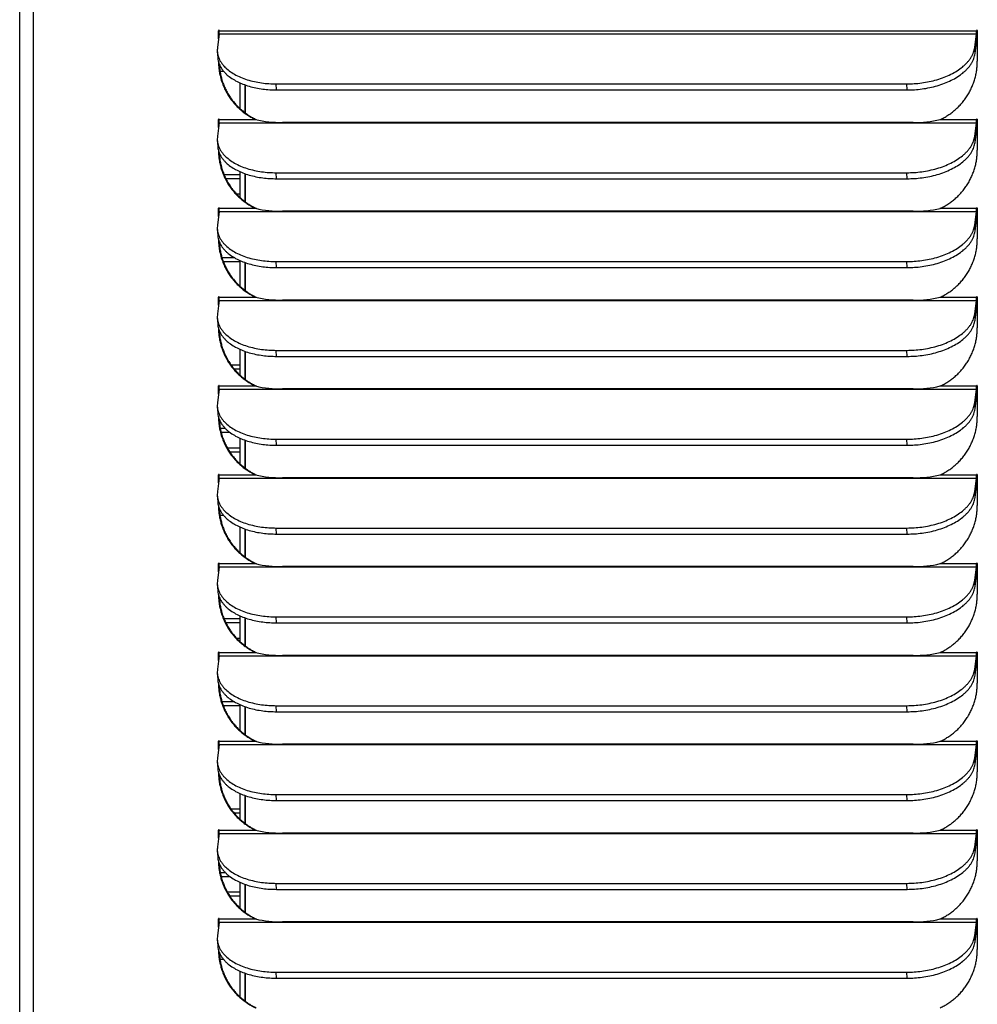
# Model space of a CAD drawing. Header units: inches. Extents: x -1 to 108, y 3 to 87.
# Tile 11 of 17: x 43.11 to 50.65, y 53.78 to 61.54. Entities that reach past the tile are written whole.
import ezdxf

# ---------------------------------------------------------------- set-up
doc = ezdxf.new("R2010")
doc.units = ezdxf.units.IN
doc.header["$LTSCALE"] = 12
doc.header["$MEASUREMENT"] = 0

msp = doc.modelspace()

# ---------------------------------------------------------------- linework, layer by layer
for p, q in [((43.1098, 39.9827), (43.1098, 72.5697)), ((43.2193, 39.9827), (43.2193, 72.5697)), ((44.6808, 61.4231), (44.6674, 61.316)), ((44.681, 61.4485), (44.6759, 61.4485)), ((44.6759, 61.3843), (44.6759, 61.4485)), ((44.6808, 61.4231), (50.646, 61.4231)), ((44.681, 61.4251), (44.681, 61.4485)), ((44.6819, 61.4485), (50.6471, 61.4485)), ((50.6326, 61.316), (50.646, 61.4231)), ((50.6355, 61.2684), (50.6489, 61.3756)), ((50.6522, 61.4485), (50.6471, 61.4485)), ((50.6531, 61.4485), (50.6531, 61.2075)), ((50.6355, 61.2684), (50.6326, 61.316)), ((44.6664, 61.2855), (44.6693, 61.238)), ((44.6944, 61.1591), (44.6833, 61.1591)), ((44.7168, 61.1278), (44.6873, 61.1278)), ((44.8438, 61.0377), (44.8438, 60.835)), ((44.883, 61.022), (44.883, 60.8023)), ((44.8858, 61.021), (44.8858, 60.8003)), ((45.1327, 60.9817), (45.1298, 61.0292)), ((45.1298, 61.0292), (50.0988, 61.0292)), ((50.1017, 60.9817), (50.0988, 61.0292)), ((45.1327, 60.9817), (50.1017, 60.9817)), ((44.6808, 60.7231), (44.6674, 60.616)), ((44.681, 60.7485), (44.6759, 60.7485)), ((44.6759, 60.6843), (44.6759, 60.7485)), ((44.6808, 60.7231), (50.646, 60.7231)), ((44.681, 60.7251), (44.681, 60.7485)), ((44.6819, 60.7485), (44.9678, 60.7485)), ((44.9678, 60.7485), (44.9729, 60.7485)), ((50.1481, 60.7256), (45.1791, 60.7256)), ((50.3612, 60.7485), (50.6471, 60.7485)), ((50.6326, 60.616), (50.646, 60.7231)), ((50.6522, 60.7485), (50.6471, 60.7485)), ((50.6531, 60.7485), (50.6531, 60.5075)), ((50.6355, 60.5684), (50.6326, 60.616)), ((50.6355, 60.5684), (50.6489, 60.6756)), ((44.6664, 60.5855), (44.6693, 60.538)), ((44.7187, 60.3153), (44.8438, 60.3153)), ((44.8438, 60.3377), (44.8438, 60.135)), ((44.883, 60.322), (44.883, 60.1023)), ((44.8858, 60.321), (44.8858, 60.1003)), ((45.1327, 60.2817), (45.1298, 60.3292)), ((45.1298, 60.3292), (50.0988, 60.3292)), ((50.1017, 60.2817), (50.0988, 60.3292)), ((44.7328, 60.2841), (44.8438, 60.2841)), ((45.1327, 60.2817), (50.1017, 60.2817)), ((44.8438, 60.1591), (44.8195, 60.1591)), ((44.6808, 60.0231), (44.6674, 59.916)), ((44.681, 60.0485), (44.6759, 60.0485)), ((44.6759, 59.9843), (44.6759, 60.0485)), ((44.6808, 60.0231), (50.646, 60.0231)), ((44.681, 60.0251), (44.681, 60.0485)), ((44.6819, 60.0485), (44.9678, 60.0485)), ((44.9678, 60.0485), (44.9729, 60.0485)), ((50.1481, 60.0256), (45.1791, 60.0256)), ((50.3612, 60.0485), (50.6471, 60.0485)), ((50.6326, 59.916), (50.646, 60.0231)), ((50.6522, 60.0485), (50.6471, 60.0485)), ((50.6531, 60.0485), (50.6531, 59.8075)), ((50.6355, 59.8684), (50.6326, 59.916)), ((50.6355, 59.8684), (50.6489, 59.9756)), ((44.6664, 59.8855), (44.6693, 59.838)), ((44.802, 59.6591), (44.7031, 59.6591)), ((44.8438, 59.6278), (44.7138, 59.6278)), ((44.8438, 59.6377), (44.8438, 59.435)), ((44.883, 59.622), (44.883, 59.4023)), ((44.8858, 59.621), (44.8858, 59.4003)), ((45.1327, 59.5817), (45.1298, 59.6292)), ((45.1298, 59.6292), (50.0988, 59.6292)), ((50.1017, 59.5817), (50.0988, 59.6292)), ((45.1327, 59.5817), (50.1017, 59.5817)), ((44.6808, 59.3231), (44.6674, 59.216)), ((44.681, 59.3485), (44.6759, 59.3485)), ((44.6759, 59.2843), (44.6759, 59.3485)), ((44.6808, 59.3231), (50.646, 59.3231)), ((44.681, 59.3251), (44.681, 59.3485)), ((44.6819, 59.3485), (44.9678, 59.3485)), ((44.9678, 59.3485), (44.9729, 59.3485)), ((50.1481, 59.3256), (45.1791, 59.3256)), ((50.3612, 59.3485), (50.6471, 59.3485)), ((50.6326, 59.216), (50.646, 59.3231)), ((50.6522, 59.3485), (50.6471, 59.3485)), ((50.6531, 59.3485), (50.6531, 59.1075)), ((50.6355, 59.1684), (50.6326, 59.216)), ((50.6355, 59.1684), (50.6489, 59.2756)), ((44.6664, 59.1855), (44.6693, 59.138)), ((44.8438, 58.9377), (44.8438, 58.735)), ((44.883, 58.922), (44.883, 58.7023)), ((44.8858, 58.921), (44.8858, 58.7003)), ((45.1327, 58.8817), (45.1298, 58.9292)), ((45.1298, 58.9292), (50.0988, 58.9292)), ((50.1017, 58.8817), (50.0988, 58.9292)), ((44.7735, 58.8153), (44.8438, 58.8153)), ((45.1327, 58.8817), (50.1017, 58.8817)), ((44.7974, 58.7841), (44.8438, 58.7841)), ((44.6808, 58.6231), (44.6674, 58.516)), ((44.681, 58.6485), (44.6759, 58.6485)), ((44.6759, 58.5843), (44.6759, 58.6485)), ((44.6808, 58.6231), (50.646, 58.6231)), ((44.681, 58.6251), (44.681, 58.6485)), ((44.6819, 58.6485), (44.9678, 58.6485)), ((44.9678, 58.6485), (44.9729, 58.6485)), ((50.1481, 58.6256), (45.1791, 58.6256)), ((50.3612, 58.6485), (50.6471, 58.6485)), ((50.6326, 58.516), (50.646, 58.6231)), ((50.6522, 58.6485), (50.6471, 58.6485)), ((50.6531, 58.6485), (50.6531, 58.4075)), ((50.6355, 58.4684), (50.6326, 58.516)), ((50.6355, 58.4684), (50.6489, 58.5756)), ((44.6664, 58.4855), (44.6693, 58.438)), ((44.6894, 58.3153), (44.7282, 58.3153)), ((44.6962, 58.2841), (44.764, 58.2841)), ((44.8438, 58.2377), (44.8438, 58.035)), ((44.883, 58.222), (44.883, 58.0023)), ((44.8858, 58.221), (44.8858, 58.0003)), ((45.1327, 58.1817), (45.1298, 58.2292)), ((45.1298, 58.2292), (50.0988, 58.2292)), ((50.1017, 58.1817), (50.0988, 58.2292)), ((44.8438, 58.1591), (44.7459, 58.1591)), ((44.8438, 58.1278), (44.765, 58.1278)), ((45.1327, 58.1817), (50.1017, 58.1817)), ((44.6808, 57.9231), (44.6674, 57.816)), ((44.681, 57.9485), (44.6759, 57.9485)), ((44.6759, 57.8843), (44.6759, 57.9485)), ((44.6808, 57.9231), (50.646, 57.9231)), ((44.681, 57.9251), (44.681, 57.9485)), ((44.6819, 57.9485), (44.9678, 57.9485)), ((44.9678, 57.9485), (44.9729, 57.9485)), ((50.1481, 57.9256), (45.1791, 57.9256)), ((50.3612, 57.9485), (50.6471, 57.9485)), ((50.6326, 57.816), (50.646, 57.9231)), ((50.6522, 57.9485), (50.6471, 57.9485)), ((50.6531, 57.9485), (50.6531, 57.7075)), ((50.6355, 57.7684), (50.6326, 57.816)), ((50.6355, 57.7684), (50.6489, 57.8756)), ((44.6664, 57.7855), (44.6693, 57.738)), ((44.6944, 57.6591), (44.6833, 57.6591)), ((44.7168, 57.6278), (44.6873, 57.6278)), ((44.8438, 57.5377), (44.8438, 57.335)), ((44.883, 57.522), (44.883, 57.3023)), ((44.8858, 57.521), (44.8858, 57.3003)), ((45.1327, 57.4817), (45.1298, 57.5292)), ((45.1298, 57.5292), (50.0988, 57.5292)), ((50.1017, 57.4817), (50.0988, 57.5292)), ((45.1327, 57.4817), (50.1017, 57.4817)), ((44.6808, 57.2231), (44.6674, 57.116)), ((44.681, 57.2485), (44.6759, 57.2485)), ((44.6759, 57.1843), (44.6759, 57.2485)), ((44.6808, 57.2231), (50.646, 57.2231)), ((44.681, 57.2251), (44.681, 57.2485)), ((44.6819, 57.2485), (44.9678, 57.2485)), ((44.9678, 57.2485), (44.9729, 57.2485)), ((50.1481, 57.2256), (45.1791, 57.2256)), ((50.3612, 57.2485), (50.6471, 57.2485)), ((50.6326, 57.116), (50.646, 57.2231)), ((50.6522, 57.2485), (50.6471, 57.2485)), ((50.6531, 57.2485), (50.6531, 57.0075)), ((50.6355, 57.0684), (50.6326, 57.116)), ((50.6355, 57.0684), (50.6489, 57.1756)), ((44.6664, 57.0855), (44.6693, 57.038)), ((44.7187, 56.8153), (44.8438, 56.8153)), ((44.8438, 56.8377), (44.8438, 56.635)), ((44.883, 56.822), (44.883, 56.6023)), ((44.8858, 56.821), (44.8858, 56.6003)), ((45.1327, 56.7817), (45.1298, 56.8292)), ((45.1298, 56.8292), (50.0988, 56.8292)), ((50.1017, 56.7817), (50.0988, 56.8292)), ((44.7328, 56.7841), (44.8438, 56.7841)), ((45.1327, 56.7817), (50.1017, 56.7817)), ((44.8438, 56.6591), (44.8195, 56.6591)), ((44.6808, 56.5231), (44.6674, 56.416)), ((44.681, 56.5485), (44.6759, 56.5485)), ((44.6759, 56.4843), (44.6759, 56.5485)), ((44.6808, 56.5231), (50.646, 56.5231)), ((44.681, 56.5251), (44.681, 56.5485)), ((44.6819, 56.5485), (44.9678, 56.5485)), ((44.9678, 56.5485), (44.9729, 56.5485)), ((50.1481, 56.5256), (45.1791, 56.5256)), ((50.3612, 56.5485), (50.6471, 56.5485)), ((50.6326, 56.416), (50.646, 56.5231)), ((50.6522, 56.5485), (50.6471, 56.5485)), ((50.6531, 56.5485), (50.6531, 56.3075)), ((50.6355, 56.3684), (50.6326, 56.416)), ((50.6355, 56.3684), (50.6489, 56.4756)), ((44.6664, 56.3855), (44.6693, 56.338)), ((44.802, 56.1591), (44.7031, 56.1591)), ((44.8438, 56.1278), (44.7138, 56.1278)), ((44.8438, 56.1377), (44.8438, 55.935)), ((44.883, 56.122), (44.883, 55.9023)), ((44.8858, 56.121), (44.8858, 55.9003)), ((45.1327, 56.0817), (45.1298, 56.1292)), ((45.1298, 56.1292), (50.0988, 56.1292)), ((50.1017, 56.0817), (50.0988, 56.1292)), ((45.1327, 56.0817), (50.1017, 56.0817)), ((44.6808, 55.8231), (44.6674, 55.716)), ((44.681, 55.8485), (44.6759, 55.8485)), ((44.6759, 55.7843), (44.6759, 55.8485)), ((44.6808, 55.8231), (50.646, 55.8231)), ((44.681, 55.8251), (44.681, 55.8485)), ((44.6819, 55.8485), (44.9678, 55.8485)), ((44.9678, 55.8485), (44.9729, 55.8485)), ((50.1481, 55.8256), (45.1791, 55.8256)), ((50.3612, 55.8485), (50.6471, 55.8485)), ((50.6326, 55.716), (50.646, 55.8231)), ((50.6522, 55.8485), (50.6471, 55.8485)), ((50.6531, 55.8485), (50.6531, 55.6075)), ((50.6355, 55.6684), (50.6326, 55.716)), ((50.6355, 55.6684), (50.6489, 55.7756)), ((44.6664, 55.6855), (44.6693, 55.638)), ((44.8438, 55.4377), (44.8438, 55.235)), ((44.883, 55.422), (44.883, 55.2023)), ((44.8858, 55.421), (44.8858, 55.2003)), ((45.1327, 55.3817), (45.1298, 55.4292)), ((45.1298, 55.4292), (50.0988, 55.4292)), ((50.1017, 55.3817), (50.0988, 55.4292)), ((45.1327, 55.3817), (50.1017, 55.3817)), ((44.7735, 55.3153), (44.8438, 55.3153)), ((44.7974, 55.2841), (44.8438, 55.2841)), ((44.6808, 55.1231), (44.6674, 55.016)), ((44.681, 55.1485), (44.6759, 55.1485)), ((44.6759, 55.0843), (44.6759, 55.1485)), ((44.6808, 55.1231), (50.646, 55.1231)), ((44.681, 55.1251), (44.681, 55.1485)), ((44.6819, 55.1485), (44.9678, 55.1485)), ((44.9678, 55.1485), (44.9729, 55.1485)), ((50.1481, 55.1256), (45.1791, 55.1256)), ((50.3612, 55.1485), (50.6471, 55.1485)), ((50.6326, 55.016), (50.646, 55.1231)), ((50.6522, 55.1485), (50.6471, 55.1485)), ((50.6531, 55.1485), (50.6531, 54.9075)), ((50.6355, 54.9684), (50.6326, 55.016)), ((50.6355, 54.9684), (50.6489, 55.0756)), ((44.6664, 54.9855), (44.6693, 54.938)), ((44.6894, 54.8153), (44.7282, 54.8153)), ((44.6962, 54.7841), (44.7639, 54.7841)), ((44.8438, 54.7377), (44.8438, 54.535)), ((44.883, 54.722), (44.883, 54.5023)), ((44.8858, 54.721), (44.8858, 54.5003)), ((45.1327, 54.6817), (45.1298, 54.7292)), ((45.1298, 54.7292), (50.0988, 54.7292)), ((50.1017, 54.6817), (50.0988, 54.7292)), ((44.8438, 54.6591), (44.7459, 54.6591)), ((44.8438, 54.6278), (44.765, 54.6278)), ((45.1327, 54.6817), (50.1017, 54.6817)), ((44.6808, 54.4231), (44.6674, 54.316)), ((44.681, 54.4485), (44.6759, 54.4485)), ((44.6759, 54.3843), (44.6759, 54.4485)), ((44.6808, 54.4231), (50.646, 54.4231)), ((44.681, 54.4251), (44.681, 54.4485)), ((44.6819, 54.4485), (44.9678, 54.4485)), ((44.9678, 54.4485), (44.9729, 54.4485)), ((50.1481, 54.4256), (45.1791, 54.4256)), ((50.3612, 54.4485), (50.6471, 54.4485)), ((50.6326, 54.316), (50.646, 54.4231)), ((50.6522, 54.4485), (50.6471, 54.4485)), ((50.6531, 54.4485), (50.6531, 54.2075)), ((50.6355, 54.2684), (50.6326, 54.316)), ((50.6355, 54.2684), (50.6489, 54.3756)), ((44.6664, 54.2855), (44.6693, 54.238)), ((44.6944, 54.1591), (44.6833, 54.1591)), ((44.7168, 54.1278), (44.6873, 54.1278)), ((44.8438, 54.0377), (44.8438, 53.835)), ((44.883, 54.022), (44.883, 53.8023)), ((44.8858, 54.021), (44.8858, 53.8003)), ((45.1327, 53.9817), (45.1298, 54.0292)), ((45.1298, 54.0292), (50.0988, 54.0292)), ((50.1017, 53.9817), (50.0988, 54.0292)), ((45.1327, 53.9817), (50.1017, 53.9817))]:
    msp.add_line(p, q)
for centre, radius, start, end in [((45.1618, 61.5515), 0.8261, 256.42163, 271.20156), ((50.1667, 61.5547), 0.8294, 268.71593, 283.55923), ((45.1618, 60.8515), 0.8261, 256.42163, 271.20156), ((50.1667, 60.8547), 0.8294, 268.71593, 283.55923), ((45.1618, 60.1515), 0.8261, 256.42163, 271.20156), ((50.1667, 60.1547), 0.8294, 268.71593, 283.55923), ((45.1618, 59.4515), 0.8261, 256.42163, 271.20156), ((50.1667, 59.4547), 0.8294, 268.71593, 283.55923), ((45.1618, 58.7515), 0.8261, 256.42163, 271.20156), ((50.1667, 58.7547), 0.8294, 268.71593, 283.55923), ((45.1618, 58.0515), 0.8261, 256.42163, 271.20156), ((50.1667, 58.0547), 0.8294, 268.71593, 283.55923), ((45.1618, 57.3515), 0.8261, 256.42163, 271.20156), ((50.1667, 57.3547), 0.8294, 268.71593, 283.55923), ((45.1618, 56.6515), 0.8261, 256.42163, 271.20156), ((50.1667, 56.6547), 0.8294, 268.71593, 283.55923), ((45.1618, 55.9515), 0.8261, 256.42163, 271.20156), ((50.1667, 55.9547), 0.8294, 268.71593, 283.55923), ((45.1618, 55.2515), 0.8261, 256.42163, 271.20156), ((50.1667, 55.2547), 0.8294, 268.71593, 283.55923)]:
    msp.add_arc(centre, radius, start, end)
for points, weights in [([(44.6819, 61.4485), (44.6819, 61.4515), (44.6789, 61.4515), (44.6759, 61.4515), (44.6759, 61.4485)], [1, 0.707106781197, 1, 0.707106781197, 1]), ([(50.6531, 61.4485), (50.6531, 61.4515), (50.6501, 61.4515), (50.6471, 61.4515), (50.6471, 61.4485)], [1, 0.707106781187, 1, 0.707106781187, 1]), ([(44.6819, 60.7485), (44.6819, 60.7515), (44.6789, 60.7515), (44.6759, 60.7515), (44.6759, 60.7485)], [1, 0.707106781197, 1, 0.707106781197, 1]), ([(50.6531, 60.7485), (50.6531, 60.7515), (50.6501, 60.7515), (50.6471, 60.7515), (50.6471, 60.7485)], [1, 0.707106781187, 1, 0.707106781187, 1]), ([(44.6819, 60.0485), (44.6819, 60.0515), (44.6789, 60.0515), (44.6759, 60.0515), (44.6759, 60.0485)], [1, 0.707106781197, 1, 0.707106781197, 1]), ([(50.6531, 60.0485), (50.6531, 60.0515), (50.6501, 60.0515), (50.6471, 60.0515), (50.6471, 60.0485)], [1, 0.707106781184, 1, 0.707106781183, 1]), ([(44.6819, 59.3485), (44.6819, 59.3515), (44.6789, 59.3515), (44.6759, 59.3515), (44.6759, 59.3485)], [1, 0.707106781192, 1, 0.707106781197, 1]), ([(50.6531, 59.3485), (50.6531, 59.3515), (50.6501, 59.3515), (50.6471, 59.3515), (50.6471, 59.3485)], [1, 0.707106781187, 1, 0.707106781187, 1]), ([(44.6819, 58.6485), (44.6819, 58.6515), (44.6789, 58.6515), (44.6759, 58.6515), (44.6759, 58.6485)], [1, 0.707106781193, 1, 0.707106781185, 1]), ([(50.6531, 58.6485), (50.6531, 58.6515), (50.6501, 58.6515), (50.6471, 58.6515), (50.6471, 58.6485)], [1, 0.707106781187, 1, 0.707106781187, 1]), ([(44.6819, 57.9485), (44.6819, 57.9515), (44.6789, 57.9515), (44.6759, 57.9515), (44.6759, 57.9485)], [1, 0.707106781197, 1, 0.70710678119, 1]), ([(50.6531, 57.9485), (50.6531, 57.9515), (50.6501, 57.9515), (50.6471, 57.9515), (50.6471, 57.9485)], [1, 0.707106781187, 1, 0.707106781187, 1]), ([(44.6819, 57.2485), (44.6819, 57.2515), (44.6789, 57.2515), (44.6759, 57.2515), (44.6759, 57.2485)], [1, 0.707106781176, 1, 0.707106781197, 1]), ([(50.6531, 57.2485), (50.6531, 57.2515), (50.6501, 57.2515), (50.6471, 57.2515), (50.6471, 57.2485)], [1, 0.707106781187, 1, 0.707106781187, 1]), ([(44.6819, 56.5485), (44.6819, 56.5515), (44.6789, 56.5515), (44.6759, 56.5515), (44.6759, 56.5485)], [1, 0.707106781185, 1, 0.707106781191, 1]), ([(50.6531, 56.5485), (50.6531, 56.5515), (50.6501, 56.5515), (50.6471, 56.5515), (50.6471, 56.5485)], [1, 0.707106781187, 1, 0.707106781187, 1]), ([(44.6819, 55.8485), (44.6819, 55.8515), (44.6789, 55.8515), (44.6759, 55.8515), (44.6759, 55.8485)], [1, 0.707106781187, 1, 0.707106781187, 1]), ([(50.6531, 55.8485), (50.6531, 55.8515), (50.6501, 55.8515), (50.6471, 55.8515), (50.6471, 55.8485)], [1, 0.707106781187, 1, 0.707106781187, 1]), ([(44.6819, 55.1485), (44.6819, 55.1515), (44.6789, 55.1515), (44.6759, 55.1515), (44.6759, 55.1485)], [1, 0.707106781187, 1, 0.707106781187, 1]), ([(50.6531, 55.1485), (50.6531, 55.1515), (50.6501, 55.1515), (50.6471, 55.1515), (50.6471, 55.1485)], [1, 0.707106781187, 1, 0.707106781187, 1]), ([(44.6819, 54.4485), (44.6819, 54.4515), (44.6789, 54.4515), (44.6759, 54.4515), (44.6759, 54.4485)], [1, 0.707106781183, 1, 0.707106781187, 1]), ([(50.6531, 54.4485), (50.6531, 54.4515), (50.6501, 54.4515), (50.6471, 54.4515), (50.6471, 54.4485)], [1, 0.707106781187, 1, 0.707106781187, 1])]:
    msp.add_rational_spline(points, weights, degree=2, knots=[0, 0, 0, 0.5, 0.5, 1, 1, 1])
for points, weights in [([(44.6808, 61.4231), (44.6819, 61.4323), (44.6819, 61.4485)], [1, 0.887010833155, 1]), ([(44.6814, 61.4501), (44.681, 61.4493), (44.681, 61.4485)], [1, 0.960657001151, 1]), ([(50.646, 61.4231), (50.6471, 61.4323), (50.6471, 61.4485)], [1, 0.887010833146, 1]), ([(50.6489, 61.3756), (50.6522, 61.4021), (50.6522, 61.4485)], [1, 0.88701083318, 1]), ([(50.6526, 61.4501), (50.6522, 61.4493), (50.6522, 61.4485)], [1, 0.960657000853, 1]), ([(44.6674, 61.316), (44.6317, 61.0292), (45.1298, 61.0292)], [1, 0.707106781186, 1]), ([(50.0988, 61.0292), (50.5969, 61.0292), (50.6326, 61.316)], [1, 0.707106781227, 1]), ([(44.6693, 61.238), (44.685, 60.9817), (45.1327, 60.9817)], [1, 0.743706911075, 1]), ([(50.1017, 60.9817), (50.5998, 60.9817), (50.6355, 61.2684)], [1, 0.707106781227, 1]), ([(44.6759, 61.2075), (44.6759, 60.8844), (44.9678, 60.7485)], [1, 0.842877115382, 1]), ([(44.6815, 61.185), (44.6951, 60.8779), (44.9729, 60.7485)], [1, 0.854609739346, 1]), ([(50.3612, 60.7485), (50.6531, 60.8844), (50.6531, 61.2075)], [1, 0.842877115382, 1]), ([(44.6808, 60.7231), (44.6819, 60.7323), (44.6819, 60.7485)], [1, 0.887010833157, 1]), ([(44.6814, 60.7501), (44.681, 60.7493), (44.681, 60.7485)], [1, 0.960657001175, 1]), ([(50.646, 60.7231), (50.6471, 60.7323), (50.6471, 60.7485)], [1, 0.887010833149, 1]), ([(50.6489, 60.6756), (50.6522, 60.7021), (50.6522, 60.7485)], [1, 0.887010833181, 1]), ([(50.6526, 60.7501), (50.6522, 60.7493), (50.6522, 60.7485)], [1, 0.960657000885, 1]), ([(44.6674, 60.616), (44.6317, 60.3292), (45.1298, 60.3292)], [1, 0.707106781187, 1]), ([(50.0988, 60.3292), (50.5969, 60.3292), (50.6326, 60.616)], [1, 0.707106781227, 1]), ([(44.6693, 60.538), (44.685, 60.2817), (45.1327, 60.2817)], [1, 0.743706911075, 1]), ([(50.1017, 60.2817), (50.5998, 60.2817), (50.6355, 60.5684)], [1, 0.707106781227, 1]), ([(44.6759, 60.5075), (44.6759, 60.1844), (44.9678, 60.0485)], [1, 0.842877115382, 1]), ([(44.6815, 60.485), (44.6951, 60.1779), (44.9729, 60.0485)], [1, 0.854609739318, 1]), ([(50.3612, 60.0485), (50.6531, 60.1844), (50.6531, 60.5075)], [1, 0.842877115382, 1]), ([(44.6808, 60.0231), (44.6819, 60.0323), (44.6819, 60.0485)], [1, 0.887010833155, 1]), ([(44.6814, 60.0501), (44.681, 60.0493), (44.681, 60.0485)], [1, 0.960657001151, 1]), ([(50.646, 60.0231), (50.6471, 60.0323), (50.6471, 60.0485)], [1, 0.887010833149, 1]), ([(50.6489, 59.9756), (50.6522, 60.0021), (50.6522, 60.0485)], [1, 0.887010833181, 1]), ([(50.6526, 60.0501), (50.6522, 60.0493), (50.6522, 60.0485)], [1, 0.960657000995, 1]), ([(44.6674, 59.916), (44.6317, 59.6292), (45.1298, 59.6292)], [1, 0.707106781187, 1]), ([(50.0988, 59.6292), (50.5969, 59.6292), (50.6326, 59.916)], [1, 0.707106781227, 1]), ([(44.6693, 59.838), (44.685, 59.5817), (45.1327, 59.5817)], [1, 0.743706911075, 1]), ([(50.1017, 59.5817), (50.5998, 59.5817), (50.6355, 59.8684)], [1, 0.707106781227, 1]), ([(44.6759, 59.8075), (44.6759, 59.4844), (44.9678, 59.3485)], [1, 0.842877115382, 1]), ([(44.6815, 59.785), (44.6951, 59.4779), (44.9729, 59.3485)], [1, 0.854609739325, 1]), ([(50.3612, 59.3485), (50.6531, 59.4844), (50.6531, 59.8075)], [1, 0.842877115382, 1]), ([(44.6808, 59.3231), (44.6819, 59.3323), (44.6819, 59.3485)], [1, 0.887010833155, 1]), ([(44.6814, 59.3501), (44.681, 59.3493), (44.681, 59.3485)], [1, 0.960657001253, 1]), ([(50.646, 59.3231), (50.6471, 59.3323), (50.6471, 59.3485)], [1, 0.887010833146, 1]), ([(50.6489, 59.2756), (50.6522, 59.3021), (50.6522, 59.3485)], [1, 0.887010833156, 1]), ([(50.6526, 59.3501), (50.6522, 59.3493), (50.6522, 59.3485)], [1, 0.960657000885, 1]), ([(44.6674, 59.216), (44.6317, 58.9292), (45.1298, 58.9292)], [1, 0.707106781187, 1]), ([(50.0988, 58.9292), (50.5969, 58.9292), (50.6326, 59.216)], [1, 0.707106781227, 1]), ([(44.6693, 59.138), (44.685, 58.8817), (45.1327, 58.8817)], [1, 0.743706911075, 1]), ([(50.1017, 58.8817), (50.5998, 58.8817), (50.6355, 59.1684)], [1, 0.707106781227, 1]), ([(44.6759, 59.1075), (44.6759, 58.7844), (44.9678, 58.6485)], [1, 0.842877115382, 1]), ([(44.6815, 59.085), (44.6951, 58.7779), (44.9729, 58.6485)], [1, 0.854609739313, 1]), ([(50.3612, 58.6485), (50.6531, 58.7844), (50.6531, 59.1075)], [1, 0.842877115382, 1]), ([(44.6808, 58.6231), (44.6819, 58.6323), (44.6819, 58.6485)], [1, 0.887010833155, 1]), ([(44.6814, 58.6501), (44.681, 58.6493), (44.681, 58.6485)], [1, 0.960657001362, 1]), ([(50.646, 58.6231), (50.6471, 58.6323), (50.6471, 58.6485)], [1, 0.887010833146, 1]), ([(50.6489, 58.5756), (50.6522, 58.6021), (50.6522, 58.6485)], [1, 0.88701083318, 1]), ([(50.6526, 58.6501), (50.6522, 58.6493), (50.6522, 58.6485)], [1, 0.960657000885, 1]), ([(44.6674, 58.516), (44.6317, 58.2292), (45.1298, 58.2292)], [1, 0.707106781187, 1]), ([(50.0988, 58.2292), (50.5969, 58.2292), (50.6326, 58.516)], [1, 0.707106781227, 1]), ([(44.6693, 58.438), (44.685, 58.1817), (45.1327, 58.1817)], [1, 0.743706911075, 1]), ([(50.1017, 58.1817), (50.5998, 58.1817), (50.6355, 58.4684)], [1, 0.707106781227, 1]), ([(44.6759, 58.4075), (44.6759, 58.0844), (44.9678, 57.9485)], [1, 0.842877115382, 1]), ([(44.6815, 58.385), (44.6951, 58.0779), (44.9729, 57.9485)], [1, 0.854609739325, 1]), ([(50.3612, 57.9485), (50.6531, 58.0844), (50.6531, 58.4075)], [1, 0.842877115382, 1]), ([(44.6808, 57.9231), (44.6819, 57.9323), (44.6819, 57.9485)], [1, 0.887010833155, 1]), ([(44.6814, 57.9501), (44.681, 57.9493), (44.681, 57.9485)], [1, 0.960657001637, 1]), ([(50.646, 57.9231), (50.6471, 57.9323), (50.6471, 57.9485)], [1, 0.887010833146, 1]), ([(50.6489, 57.8756), (50.6522, 57.9021), (50.6522, 57.9485)], [1, 0.887010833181, 1]), ([(50.6526, 57.9501), (50.6522, 57.9493), (50.6522, 57.9485)], [1, 0.960657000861, 1]), ([(44.6674, 57.816), (44.6317, 57.5292), (45.1298, 57.5292)], [1, 0.707106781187, 1]), ([(50.0988, 57.5292), (50.5969, 57.5292), (50.6326, 57.816)], [1, 0.707106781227, 1]), ([(44.6693, 57.738), (44.685, 57.4817), (45.1327, 57.4817)], [1, 0.743706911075, 1]), ([(50.1017, 57.4817), (50.5998, 57.4817), (50.6355, 57.7684)], [1, 0.707106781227, 1]), ([(44.6759, 57.7075), (44.6759, 57.3844), (44.9678, 57.2485)], [1, 0.842877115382, 1]), ([(44.6815, 57.685), (44.6951, 57.3779), (44.9729, 57.2485)], [1, 0.854609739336, 1]), ([(50.3612, 57.2485), (50.6531, 57.3844), (50.6531, 57.7075)], [1, 0.842877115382, 1]), ([(44.6808, 57.2231), (44.6819, 57.2323), (44.6819, 57.2485)], [1, 0.887010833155, 1]), ([(44.6814, 57.2501), (44.681, 57.2493), (44.681, 57.2485)], [1, 0.960657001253, 1]), ([(50.646, 57.2231), (50.6471, 57.2323), (50.6471, 57.2485)], [1, 0.887010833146, 1]), ([(50.6489, 57.1756), (50.6522, 57.2021), (50.6522, 57.2485)], [1, 0.887010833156, 1]), ([(50.6526, 57.2501), (50.6522, 57.2493), (50.6522, 57.2485)], [1, 0.960657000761, 1]), ([(44.6674, 57.116), (44.6317, 56.8292), (45.1298, 56.8292)], [1, 0.707106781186, 1]), ([(50.0988, 56.8292), (50.5969, 56.8292), (50.6326, 57.116)], [1, 0.707106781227, 1]), ([(44.6693, 57.038), (44.685, 56.7817), (45.1327, 56.7817)], [1, 0.743706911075, 1]), ([(50.1017, 56.7817), (50.5998, 56.7817), (50.6355, 57.0684)], [1, 0.707106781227, 1]), ([(44.6759, 57.0075), (44.6759, 56.6844), (44.9678, 56.5485)], [1, 0.842877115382, 1]), ([(44.6815, 56.985), (44.6951, 56.6779), (44.9729, 56.5485)], [1, 0.854609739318, 1]), ([(50.3612, 56.5485), (50.6531, 56.6844), (50.6531, 57.0075)], [1, 0.842877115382, 1]), ([(44.6808, 56.5231), (44.6819, 56.5323), (44.6819, 56.5485)], [1, 0.887010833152, 1]), ([(44.6814, 56.5501), (44.681, 56.5493), (44.681, 56.5485)], [1, 0.960657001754, 1]), ([(50.646, 56.5231), (50.6471, 56.5323), (50.6471, 56.5485)], [1, 0.887010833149, 1]), ([(50.6489, 56.4756), (50.6522, 56.5021), (50.6522, 56.5485)], [1, 0.88701083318, 1]), ([(50.6526, 56.5501), (50.6522, 56.5493), (50.6522, 56.5485)], [1, 0.960657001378, 1]), ([(44.6674, 56.416), (44.6317, 56.1292), (45.1298, 56.1292)], [1, 0.707106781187, 1]), ([(50.0988, 56.1292), (50.5969, 56.1292), (50.6326, 56.416)], [1, 0.707106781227, 1]), ([(44.6693, 56.338), (44.685, 56.0817), (45.1327, 56.0817)], [1, 0.743706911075, 1]), ([(50.1017, 56.0817), (50.5998, 56.0817), (50.6355, 56.3684)], [1, 0.707106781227, 1]), ([(44.6759, 56.3075), (44.6759, 55.9844), (44.9678, 55.8485)], [1, 0.842877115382, 1]), ([(44.6815, 56.285), (44.6951, 55.9779), (44.9729, 55.8485)], [1, 0.854609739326, 1]), ([(50.3612, 55.8485), (50.6531, 55.9844), (50.6531, 56.3075)], [1, 0.842877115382, 1]), ([(44.6808, 55.8231), (44.6819, 55.8323), (44.6819, 55.8485)], [1, 0.887010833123, 1]), ([(44.6814, 55.8501), (44.681, 55.8493), (44.681, 55.8485)], [1, 0.960657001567, 1]), ([(50.646, 55.8231), (50.6471, 55.8323), (50.6471, 55.8485)], [1, 0.887010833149, 1]), ([(50.6489, 55.7756), (50.6522, 55.8021), (50.6522, 55.8485)], [1, 0.887010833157, 1]), ([(50.6526, 55.8501), (50.6522, 55.8493), (50.6522, 55.8485)], [1, 0.960657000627, 1]), ([(44.6674, 55.716), (44.6317, 55.4292), (45.1298, 55.4292)], [1, 0.707106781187, 1]), ([(50.0988, 55.4292), (50.5969, 55.4292), (50.6326, 55.716)], [1, 0.707106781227, 1]), ([(44.6693, 55.638), (44.685, 55.3817), (45.1327, 55.3817)], [1, 0.743706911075, 1]), ([(50.1017, 55.3817), (50.5998, 55.3817), (50.6355, 55.6684)], [1, 0.707106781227, 1]), ([(44.6759, 55.6075), (44.6759, 55.2844), (44.9678, 55.1485)], [1, 0.842877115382, 1]), ([(44.6815, 55.585), (44.6951, 55.2779), (44.9729, 55.1485)], [1, 0.854609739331, 1]), ([(50.3612, 55.1485), (50.6531, 55.2844), (50.6531, 55.6075)], [1, 0.842877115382, 1]), ([(44.6808, 55.1231), (44.6819, 55.1323), (44.6819, 55.1485)], [1, 0.887010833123, 1]), ([(44.6814, 55.1501), (44.681, 55.1493), (44.681, 55.1485)], [1, 0.960657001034, 1]), ([(50.646, 55.1231), (50.6471, 55.1323), (50.6471, 55.1485)], [1, 0.887010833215, 1]), ([(50.6489, 55.0756), (50.6522, 55.1021), (50.6522, 55.1485)], [1, 0.88701083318, 1]), ([(50.6526, 55.1501), (50.6522, 55.1493), (50.6522, 55.1485)], [1, 0.96065700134, 1]), ([(44.6674, 55.016), (44.6317, 54.7292), (45.1298, 54.7292)], [1, 0.707106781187, 1]), ([(50.0988, 54.7292), (50.5969, 54.7292), (50.6326, 55.016)], [1, 0.707106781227, 1]), ([(44.6693, 54.938), (44.685, 54.6817), (45.1327, 54.6817)], [1, 0.743706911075, 1]), ([(50.1017, 54.6817), (50.5998, 54.6817), (50.6355, 54.9684)], [1, 0.707106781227, 1]), ([(44.6759, 54.9075), (44.6759, 54.5844), (44.9678, 54.4485)], [1, 0.842877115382, 1]), ([(44.6815, 54.885), (44.6951, 54.5779), (44.9729, 54.4485)], [1, 0.854609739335, 1]), ([(50.3612, 54.4485), (50.6531, 54.5844), (50.6531, 54.9075)], [1, 0.842877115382, 1]), ([(44.6808, 54.4231), (44.6819, 54.4323), (44.6819, 54.4485)], [1, 0.887010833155, 1]), ([(44.6814, 54.4501), (44.681, 54.4493), (44.681, 54.4485)], [1, 0.960657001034, 1]), ([(50.646, 54.4231), (50.6471, 54.4323), (50.6471, 54.4485)], [1, 0.887010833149, 1]), ([(50.6489, 54.3756), (50.6522, 54.4021), (50.6522, 54.4485)], [1, 0.88701083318, 1]), ([(50.6526, 54.4501), (50.6522, 54.4493), (50.6522, 54.4485)], [1, 0.960657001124, 1]), ([(44.6674, 54.316), (44.6317, 54.0292), (45.1298, 54.0292)], [1, 0.707106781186, 1]), ([(50.0988, 54.0292), (50.5969, 54.0292), (50.6326, 54.316)], [1, 0.707106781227, 1]), ([(44.6693, 54.238), (44.685, 53.9817), (45.1327, 53.9817)], [1, 0.743706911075, 1]), ([(50.1017, 53.9817), (50.5998, 53.9817), (50.6355, 54.2684)], [1, 0.707106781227, 1]), ([(44.6759, 54.2075), (44.6759, 53.8844), (44.9678, 53.7485)], [1, 0.842877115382, 1]), ([(44.6815, 54.185), (44.6951, 53.8779), (44.9729, 53.7485)], [1, 0.854609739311, 1]), ([(50.3612, 53.7485), (50.6531, 53.8844), (50.6531, 54.2075)], [1, 0.842877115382, 1])]:
    msp.add_rational_spline(points, weights, degree=2)

doc.saveas('drawing.dxf')
